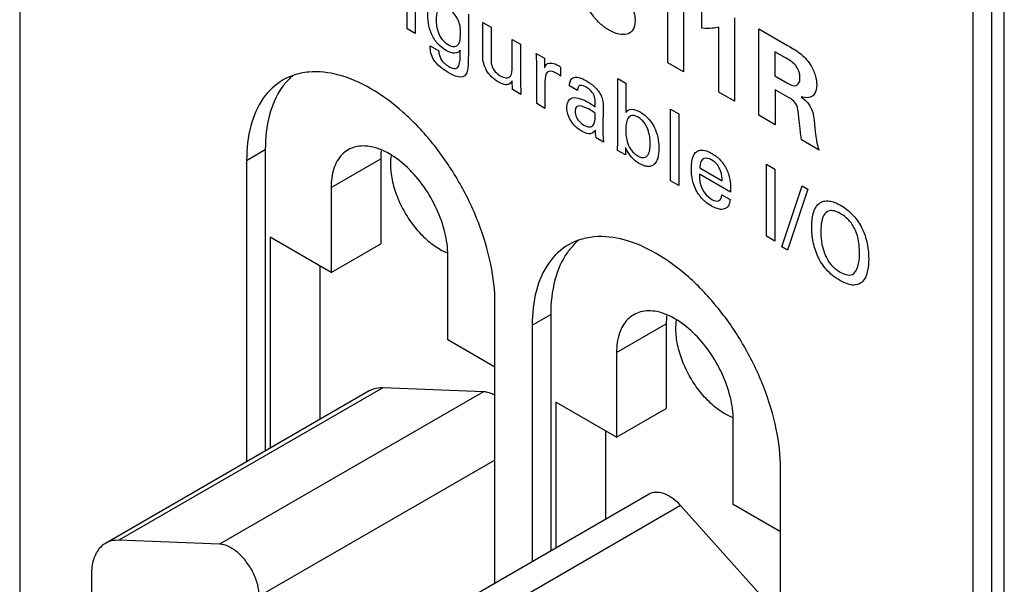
# Model space of a CAD drawing. Header units: inches. Extents: x 0 to 34, y 0 to 22.
# Tile 9 of 55: x 7.89 to 8.451, y 6.586 to 6.908. Entities that reach past the tile are written whole.
import ezdxf

# ---------------------------------------------------------------- set-up
doc = ezdxf.new("R2010")
doc.units = ezdxf.units.IN
doc.header["$LTSCALE"] = 1.87
doc.header["$MEASUREMENT"] = 0
doc.layers.get('0').update_dxf_attribs({"linetype": 'CONTINUOUS'})
doc.layers.add('DATUMCURVES', color=7, linetype='CONTINUOUS')

msp = doc.modelspace()

# ---------------------------------------------------------------- linework, layer by layer
at = {"color": 7, "linetype": 'CONTINUOUS'}
for p, q in [((7.88997, 7.52597), (7.88997, 4.20292)), ((8.45071, 3.61136), (8.45071, 7.23895)), ((8.44364, 3.8955), (8.44364, 7.21854)), ((8.43303, 3.88937), (8.43303, 7.21242)), ((8.01923, 6.82762), (8.02983, 6.83374)), ((8.02983, 6.83374), (8.02983, 6.6621)), ((8.01923, 6.82762), (8.01923, 6.65598)), ((8.06731, 6.8121), (8.09559, 6.82843)), ((8.09559, 6.82843), (8.09559, 6.78016)), ((8.06731, 6.8121), (8.06731, 6.76383)), ((8.03266, 6.78383), (8.03266, 6.66374)), ((8.06731, 6.76383), (8.03266, 6.78383)), ((8.06731, 6.76383), (8.09559, 6.78016)), ((8.13378, 6.72545), (8.13378, 6.77373)), ((8.06095, 6.7675), (8.06095, 6.68007)), ((8.16065, 6.58703), (8.16065, 6.74596)), ((8.18181, 6.73375), (8.19241, 6.73987)), ((8.19241, 6.73987), (8.19241, 6.60537)), ((8.22989, 6.71823), (8.25817, 6.73456)), ((8.25817, 6.73456), (8.25817, 6.68629)), ((8.18181, 6.73375), (8.18181, 6.59925)), ((8.16065, 6.70994), (8.13378, 6.72545)), ((8.22989, 6.71823), (8.22989, 6.66996)), ((8.08909, 6.69632), (7.93876, 6.60952)), ((8.09673, 6.69808), (7.9464, 6.61128)), ((8.15413, 6.69585), (8.0038, 6.60905)), ((8.15413, 6.69585), (8.09673, 6.69808)), ((8.19524, 6.68996), (8.19524, 6.60701)), ((8.22989, 6.66996), (8.19524, 6.68996)), ((8.22989, 6.66996), (8.25817, 6.68629)), ((8.29636, 6.63158), (8.29636, 6.67986)), ((8.22352, 6.67363), (8.22352, 6.62334)), ((8.16065, 6.65692), (8.02638, 6.57939)), ((8.32323, 5.44024), (8.32323, 6.65209)), ((8.10369, 6.55415), (8.24845, 6.63773)), ((8.26639, 6.63103), (8.12163, 6.54745)), ((8.26639, 6.63103), (8.32323, 6.56761)), ((8.32323, 6.61607), (8.29636, 6.63158)), ((8.0038, 6.60905), (7.9464, 6.61128)), ((7.9309, 6.59214), (7.9309, 5.6815))]:
    msp.add_line(p, q, dxfattribs=at)
for points in [[(8.04567, 6.876), (8.04368, 6.87531), (8.04176, 6.87444), (8.03994, 6.87339)], [(8.04541, 6.87585), (8.04477, 6.8753), (8.04415, 6.87473), (8.04355, 6.87413)], [(8.04136, 6.87175), (8.04064, 6.8709), (8.03995, 6.87001), (8.03931, 6.8691)], [(8.04355, 6.87413), (8.04279, 6.87337), (8.04206, 6.87258), (8.04136, 6.87175)], [(8.09584, 6.83302), (8.09567, 6.8315), (8.09559, 6.82996), (8.09559, 6.82843)], [(8.20825, 6.78213), (8.20626, 6.78144), (8.20433, 6.78057), (8.20251, 6.77952)], [(8.20799, 6.78198), (8.20654, 6.78073), (8.20518, 6.77935), (8.20394, 6.77788)], [(8.12897, 6.77718), (8.13042, 6.77634), (8.13193, 6.7756), (8.1335, 6.77499)], [(8.20394, 6.77788), (8.20322, 6.77703), (8.20253, 6.77614), (8.20189, 6.77523)], [(8.25842, 6.73915), (8.25825, 6.73763), (8.25817, 6.73609), (8.25817, 6.73456)], [(8.29608, 6.68112), (8.29451, 6.68173), (8.293, 6.68247), (8.29155, 6.68331)]]:
    msp.add_open_spline(points, degree=3, dxfattribs=at)
for points, knots in [([(8.16065, 6.74596), (8.16065, 6.75351), (8.15878, 6.76935), (8.15165, 6.79286), (8.14049, 6.81598), (8.12605, 6.83719), (8.10925, 6.85513), (8.09115, 6.86864), (8.0728, 6.87686), (8.05725, 6.87883), (8.04855, 6.877), (8.04567, 6.876)], [0, 0, 0, 0, 0.117429, 0.245985, 0.380548, 0.515112, 0.643671, 0.761104, 0.864208, 0.953052, 1, 1, 1, 1]), ([(8.03994, 6.87339), (8.03549, 6.87082), (8.0274, 6.86308), (8.0205, 6.84667), (8.01923, 6.83425), (8.01923, 6.82762)], [0, 0, 0, 0, 0.292726, 0.620092, 1, 1, 1, 1]), ([(8.03931, 6.8691), (8.03599, 6.8644), (8.03111, 6.8528), (8.02983, 6.84037), (8.02983, 6.83374)], [0, 0, 0, 0, 0.462856, 1, 1, 1, 1]), ([(8.09644, 6.83337), (8.09446, 6.83423), (8.08945, 6.83589), (8.08254, 6.83609), (8.0783, 6.83431), (8.07706, 6.83359)], [0, 0, 0, 0, 0.323349, 0.78736, 1, 1, 1, 1]), ([(8.07706, 6.83359), (8.07581, 6.83288), (8.07216, 6.83009), (8.06812, 6.82262), (8.06731, 6.81578), (8.06731, 6.8121)], [0, 0, 0, 0, 0.172874, 0.550286, 1, 1, 1, 1]), ([(8.13378, 6.77373), (8.13378, 6.77803), (8.13249, 6.78708), (8.12776, 6.80027), (8.12053, 6.8128), (8.11146, 6.8235), (8.10307, 6.83008), (8.09785, 6.83276), (8.09644, 6.83337)], [0, 0, 0, 0, 0.175401, 0.368866, 0.568802, 0.76227, 0.937678, 1, 1, 1, 1]), ([(8.1015, 6.83042), (8.10124, 6.82876), (8.10093, 6.82409), (8.10187, 6.8162), (8.10468, 6.80694), (8.10907, 6.79784), (8.11475, 6.78948), (8.12136, 6.78242), (8.1264, 6.77867), (8.12897, 6.77718)], [0, 0, 0, 0, 0.079942, 0.221896, 0.3773, 0.539966, 0.702633, 0.858041, 1, 1, 1, 1]), ([(8.20251, 6.77952), (8.19807, 6.77695), (8.18998, 6.76921), (8.18308, 6.7528), (8.18181, 6.74038), (8.18181, 6.73375)], [0, 0, 0, 0, 0.292726, 0.620092, 1, 1, 1, 1]), ([(8.32323, 6.65209), (8.32323, 6.65964), (8.32136, 6.67548), (8.31422, 6.69899), (8.30307, 6.72211), (8.28863, 6.74332), (8.27183, 6.76126), (8.25372, 6.77477), (8.23538, 6.78299), (8.21983, 6.78496), (8.21112, 6.78313), (8.20825, 6.78213)], [0, 0, 0, 0, 0.117429, 0.245985, 0.380548, 0.515112, 0.643671, 0.761104, 0.864208, 0.953052, 1, 1, 1, 1]), ([(8.20189, 6.77523), (8.19857, 6.77053), (8.19369, 6.75893), (8.19241, 6.7465), (8.19241, 6.73987)], [0, 0, 0, 0, 0.462856, 1, 1, 1, 1]), ([(8.25902, 6.7395), (8.25704, 6.74036), (8.25203, 6.74202), (8.24512, 6.74222), (8.24088, 6.74044), (8.23964, 6.73972)], [0, 0, 0, 0, 0.323349, 0.78736, 1, 1, 1, 1]), ([(8.23964, 6.73972), (8.23839, 6.73901), (8.23473, 6.73622), (8.2307, 6.72875), (8.22989, 6.72191), (8.22989, 6.71823)], [0, 0, 0, 0, 0.172874, 0.550286, 1, 1, 1, 1]), ([(8.29636, 6.67986), (8.29636, 6.68416), (8.29507, 6.69321), (8.29034, 6.7064), (8.2831, 6.71893), (8.27404, 6.72963), (8.26565, 6.73621), (8.26043, 6.73889), (8.25902, 6.7395)], [0, 0, 0, 0, 0.175401, 0.368866, 0.568802, 0.76227, 0.937678, 1, 1, 1, 1]), ([(8.29155, 6.68331), (8.28897, 6.6848), (8.28394, 6.68855), (8.27733, 6.69561), (8.27164, 6.70397), (8.26725, 6.71307), (8.26445, 6.72233), (8.26351, 6.73022), (8.26382, 6.73489), (8.26408, 6.73655)], [0, 0, 0, 0, 0.141959, 0.297367, 0.460034, 0.6227, 0.778104, 0.920058, 1, 1, 1, 1]), ([(8.09673, 6.69808), (8.09499, 6.69815), (8.0923, 6.69785), (8.08987, 6.69676), (8.08909, 6.69631)], [0, 0, 0, 0, 0.661475, 1, 1, 1, 1]), ([(8.16073, 6.69375), (8.16, 6.69417), (8.15791, 6.69519), (8.15561, 6.69579), (8.15413, 6.69585)], [0, 0, 0, 0, 0.35976, 1, 1, 1, 1]), ([(8.24846, 6.63773), (8.24874, 6.63789), (8.25019, 6.63862), (8.25339, 6.63904), (8.25784, 6.6378), (8.26234, 6.63507), (8.26507, 6.6325), (8.26639, 6.63103)], [0, 0, 0, 0, 0.046842, 0.23585, 0.454827, 0.711221, 1, 1, 1, 1]), ([(7.9464, 6.61128), (7.94425, 6.61137), (7.94154, 6.61096), (7.93918, 6.60976), (7.93877, 6.60952)], [0, 0, 0, 0, 0.819887, 1, 1, 1, 1]), ([(7.93877, 6.60952), (7.93737, 6.6087), (7.93433, 6.60606), (7.93145, 6.5999), (7.9309, 6.59485), (7.9309, 6.59214)], [0, 0, 0, 0, 0.242378, 0.590876, 1, 1, 1, 1]), ([(8.02638, 6.57939), (8.02638, 6.58159), (8.02568, 6.58622), (8.02314, 6.5929), (8.0193, 6.59914), (8.01454, 6.6043), (8.00936, 6.60785), (8.00555, 6.60898), (8.0038, 6.60905)], [0, 0, 0, 0, 0.164595, 0.346489, 0.533165, 0.710984, 0.868438, 1, 1, 1, 1])]:
    msp.add_open_spline(points, degree=3, knots=knots, dxfattribs=at)
at = {"layer": 'DATUMCURVES', "color": 40, "linetype": 'CONTINUOUS'}
for points in [[(8.11057, 6.90256, 2.83704), (8.11057, 6.90256, 2.83704), (8.11057, 6.93102, 2.85717), (8.11057, 6.93102, 2.85717)], [(8.11518, 6.92836, 2.86094), (8.11518, 6.92836, 2.86094), (8.11518, 6.8999, 2.84081), (8.11518, 6.8999, 2.84081)], [(8.26804, 6.92555, 3.04616), (8.26804, 6.92555, 3.04616), (8.26804, 6.87806, 3.01258), (8.26804, 6.87806, 3.01258)], [(8.25914, 6.88319, 3.00531), (8.25914, 6.88319, 3.00531), (8.25914, 6.92014, 3.03144), (8.25914, 6.92014, 3.03144)], [(8.14563, 6.91078, 2.8858), (8.14563, 6.91078, 2.8858), (8.14553, 6.90569, 2.88207), (8.14553, 6.90569, 2.88207)], [(8.27846, 6.90293, 3.04294), (8.27846, 6.90293, 3.04294), (8.27846, 6.91238, 3.04962), (8.27846, 6.91238, 3.04962)], [(8.29696, 6.90885, 3.06978), (8.29696, 6.90885, 3.06978), (8.29696, 6.86135, 3.03619), (8.29696, 6.86135, 3.03619)], [(8.14553, 6.90569, 2.88207), (8.14553, 6.90569, 2.88207), (8.14548, 6.88791, 2.86943), (8.14548, 6.88791, 2.86943)], [(8.15368, 6.88703, 2.87886), (8.15368, 6.88703, 2.87886), (8.15368, 6.90613, 2.89237), (8.15368, 6.90613, 2.89237)], [(8.15368, 6.90613, 2.89237), (8.15368, 6.90613, 2.89237), (8.1584, 6.90341, 2.89622), (8.1584, 6.90341, 2.89622)], [(8.1584, 6.90341, 2.89622), (8.1584, 6.90341, 2.89622), (8.1584, 6.8851, 2.88327), (8.1584, 6.8851, 2.88327)], [(8.28807, 6.90343, 3.05506), (8.28636, 6.90293, 3.0526), (8.28294, 6.90245, 3.04808), (8.27846, 6.90293, 3.04294)], [(8.28807, 6.86649, 3.02894), (8.28807, 6.86649, 3.02894), (8.28807, 6.90343, 3.05506), (8.28807, 6.90343, 3.05506)], [(8.11518, 6.8999, 2.84081), (8.11518, 6.8999, 2.84081), (8.11057, 6.90256, 2.83704), (8.11057, 6.90256, 2.83704)], [(8.13934, 6.89327, 2.86571), (8.14033, 6.89417, 2.86756), (8.14101, 6.89531, 2.8692), (8.14101, 6.90047, 2.87285)], [(8.31094, 6.90248, 3.08239), (8.31094, 6.90248, 3.08239), (8.32725, 6.89306, 3.09571), (8.32725, 6.89306, 3.09571)], [(8.31094, 6.85329, 3.0476), (8.31094, 6.85329, 3.0476), (8.31094, 6.90248, 3.08239), (8.31094, 6.90248, 3.08239)], [(8.12368, 6.89279, 2.84619), (8.12368, 6.89279, 2.84619), (8.12859, 6.88995, 2.85019), (8.12859, 6.88995, 2.85019)], [(8.17047, 6.88034, 2.89469), (8.17047, 6.88034, 2.89469), (8.17047, 6.89644, 2.90608), (8.17047, 6.89644, 2.90608)], [(8.17047, 6.89644, 2.90608), (8.17047, 6.89644, 2.90608), (8.17524, 6.89369, 2.90997), (8.17524, 6.89369, 2.90997)], [(8.17524, 6.89369, 2.90997), (8.17524, 6.89369, 2.90997), (8.17524, 6.87056, 2.89362), (8.17524, 6.87056, 2.89362)], [(8.14087, 6.8904, 2.86555), (8.1389, 6.88683, 2.86062), (8.13424, 6.88941, 2.85673), (8.13276, 6.89026, 2.85552)], [(8.18442, 6.8826, 2.91338), (8.18442, 6.88453, 2.91474), (8.18432, 6.88658, 2.91607), (8.18418, 6.88852, 2.91727)], [(8.18418, 6.88852, 2.91727), (8.18418, 6.88852, 2.91727), (8.18884, 6.88583, 2.92108), (8.18884, 6.88583, 2.92108)], [(8.32608, 6.88598, 3.08927), (8.32608, 6.88598, 3.08927), (8.31995, 6.88951, 3.08427), (8.31995, 6.88951, 3.08427)], [(8.31995, 6.88951, 3.08427), (8.31995, 6.88951, 3.08427), (8.31995, 6.87577, 3.07455), (8.31995, 6.87577, 3.07455)], [(8.33209, 6.88135, 3.09335), (8.33068, 6.88332, 3.09302), (8.32897, 6.88431, 3.09163), (8.32608, 6.88598, 3.08927)], [(8.18442, 6.85993, 2.89734), (8.18442, 6.85993, 2.89734), (8.18442, 6.8826, 2.91338), (8.18442, 6.8826, 2.91338)], [(8.18884, 6.88583, 2.92108), (8.18884, 6.88583, 2.92108), (8.18893, 6.88028, 2.91726), (8.18893, 6.88028, 2.91726)], [(8.19581, 6.87711, 2.92344), (8.19036, 6.88025, 2.919), (8.18909, 6.87725, 2.91531), (8.18909, 6.87237, 2.91186)], [(8.19803, 6.88076, 2.92874), (8.19803, 6.88076, 2.92874), (8.19803, 6.87554, 2.92505), (8.19803, 6.87554, 2.92505)], [(8.26804, 6.87806, 3.01258), (8.26804, 6.87806, 3.01258), (8.25914, 6.88319, 3.00531), (8.25914, 6.88319, 3.00531)], [(8.31995, 6.87577, 3.07455), (8.31995, 6.87577, 3.07455), (8.32732, 6.87152, 3.08056), (8.32732, 6.87152, 3.08056)], [(8.17058, 6.86792, 2.88604), (8.17058, 6.86792, 2.88604), (8.17047, 6.87285, 2.8894), (8.17047, 6.87285, 2.8894)], [(8.17524, 6.87056, 2.89362), (8.17524, 6.86999, 2.89321), (8.17534, 6.86676, 2.89105), (8.17538, 6.86514, 2.88996)], [(8.18909, 6.87237, 2.91186), (8.18909, 6.87237, 2.91186), (8.18909, 6.85723, 2.90115), (8.18909, 6.85723, 2.90115)], [(8.20765, 6.86738, 2.93106), (8.20765, 6.86738, 2.93106), (8.20303, 6.87004, 2.92729), (8.20303, 6.87004, 2.92729)], [(8.2126, 6.86934, 2.93852), (8.20794, 6.87203, 2.93471), (8.20769, 6.86848, 2.9319), (8.20765, 6.86738, 2.93106)], [(8.23058, 6.83838, 2.93864), (8.23058, 6.83838, 2.93864), (8.23058, 6.87421, 2.96398), (8.23058, 6.87421, 2.96398)], [(8.23058, 6.87421, 2.96398), (8.23058, 6.87421, 2.96398), (8.2352, 6.87154, 2.96775), (8.2352, 6.87154, 2.96775)], [(8.2352, 6.87154, 2.96775), (8.2352, 6.87154, 2.96775), (8.2352, 6.85493, 2.956), (8.2352, 6.85493, 2.956)], [(8.32732, 6.87152, 3.08056), (8.32837, 6.87091, 3.08142), (8.33049, 6.86969, 3.08315), (8.33197, 6.8702, 3.08532)], [(8.34387, 6.87067, 3.10024), (8.34387, 6.86148, 3.09374), (8.33703, 6.86326, 3.08662), (8.33497, 6.86377, 3.08445)], [(8.17538, 6.86514, 2.88996), (8.17538, 6.86514, 2.88996), (8.17058, 6.86792, 2.88604), (8.17058, 6.86792, 2.88604)], [(8.22145, 6.86366, 2.94533), (8.22223, 6.86151, 2.94477), (8.22228, 6.86012, 2.94385), (8.22228, 6.85882, 2.94293)], [(8.29696, 6.86135, 3.03619), (8.29696, 6.86135, 3.03619), (8.28807, 6.86649, 3.02894), (8.28807, 6.86649, 3.02894)], [(8.32826, 6.86315, 3.0758), (8.32826, 6.86315, 3.0758), (8.32024, 6.86778, 3.06925), (8.32024, 6.86778, 3.06925)], [(8.32024, 6.86778, 3.06925), (8.32024, 6.86778, 3.06925), (8.32024, 6.84791, 3.0552), (8.32024, 6.84791, 3.0552)], [(8.33497, 6.86377, 3.08445), (8.3414, 6.85938, 3.08922), (8.34187, 6.85488, 3.08662), (8.34264, 6.84805, 3.08272)], [(8.18909, 6.85723, 2.90115), (8.18909, 6.85723, 2.90115), (8.18442, 6.85993, 2.89734), (8.18442, 6.85993, 2.89734)], [(8.21511, 6.85621, 2.9323), (8.21325, 6.85728, 2.93078), (8.20623, 6.86134, 2.92505), (8.20623, 6.85556, 2.92096)], [(8.22228, 6.85882, 2.94293), (8.22228, 6.85882, 2.94293), (8.22208, 6.84532, 2.93314), (8.22208, 6.84532, 2.93314)], [(8.33285, 6.85771, 3.07757), (8.33203, 6.86098, 3.07887), (8.32979, 6.86227, 3.07705), (8.32826, 6.86315, 3.0758)], [(8.21776, 6.85451, 2.93435), (8.21693, 6.8551, 2.93375), (8.21624, 6.85556, 2.93322), (8.21511, 6.85621, 2.9323)], [(8.26068, 6.85677, 2.98852), (8.26068, 6.85677, 2.98852), (8.2653, 6.85411, 2.99228), (8.2653, 6.85411, 2.99228)], [(8.26068, 6.81589, 2.95961), (8.26068, 6.81589, 2.95961), (8.26068, 6.85677, 2.98852), (8.26068, 6.85677, 2.98852)], [(8.2653, 6.85411, 2.99228), (8.2653, 6.85411, 2.99228), (8.2653, 6.81323, 2.96337), (8.2653, 6.81323, 2.96337)], [(8.32024, 6.84791, 3.0552), (8.32024, 6.84791, 3.0552), (8.31094, 6.85329, 3.0476), (8.31094, 6.85329, 3.0476)], [(8.33516, 6.8393, 3.06738), (8.33474, 6.84227, 3.06897), (8.33345, 6.85546, 3.07671), (8.33285, 6.85771, 3.07757)], [(8.2183, 6.84036, 2.925), (8.21796, 6.84198, 2.92572), (8.21786, 6.8434, 2.92661), (8.21786, 6.84487, 2.92765)], [(8.22208, 6.84532, 2.93314), (8.22208, 6.84487, 2.93282), (8.22214, 6.84104, 2.93018), (8.22247, 6.83795, 2.92841)], [(8.22247, 6.83795, 2.92841), (8.22247, 6.83795, 2.92841), (8.2183, 6.84036, 2.925), (8.2183, 6.84036, 2.925)], [(8.23048, 6.83333, 2.93495), (8.23048, 6.83333, 2.93495), (8.23058, 6.83838, 2.93864), (8.23058, 6.83838, 2.93864)], [(8.34523, 6.83349, 3.0756), (8.34523, 6.83349, 3.0756), (8.33516, 6.8393, 3.06738), (8.33516, 6.8393, 3.06738)], [(8.23495, 6.83075, 2.9386), (8.23495, 6.83075, 2.9386), (8.23048, 6.83333, 2.93495), (8.23048, 6.83333, 2.93495)], [(8.23505, 6.835, 2.94172), (8.23505, 6.835, 2.94172), (8.23495, 6.83075, 2.9386), (8.23495, 6.83075, 2.9386)], [(8.23745, 6.83072, 2.94164), (8.23608, 6.83259, 2.94129), (8.23554, 6.83387, 2.94152), (8.23505, 6.835, 2.94172)], [(8.27247, 6.82281, 2.97893), (8.27247, 6.82842, 2.9829), (8.27345, 6.83251, 2.98699), (8.27732, 6.83339, 2.99236)], [(8.28396, 6.82786, 2.99658), (8.28096, 6.82959, 2.99413), (8.27732, 6.82959, 2.98967), (8.27723, 6.82335, 2.98514)], [(8.29004, 6.81595, 2.99561), (8.2901, 6.81864, 2.99758), (8.28966, 6.82457, 3.00123), (8.28396, 6.82786, 2.99658)], [(8.31519, 6.82536, 3.03306), (8.31519, 6.82536, 3.03306), (8.3201, 6.82252, 3.03707), (8.3201, 6.82252, 3.03707)], [(8.31519, 6.78442, 3.00411), (8.31519, 6.78442, 3.00411), (8.31519, 6.82536, 3.03306), (8.31519, 6.82536, 3.03306)], [(8.27704, 6.81972, 2.98234), (8.27693, 6.81388, 2.97808), (8.27905, 6.80829, 2.97673), (8.2841, 6.80538, 2.98086)], [(8.29476, 6.80948, 2.99681), (8.29476, 6.80948, 2.99681), (8.27704, 6.81972, 2.98234), (8.27704, 6.81972, 2.98234)], [(8.27723, 6.82335, 2.98514), (8.27723, 6.82335, 2.98514), (8.29004, 6.81595, 2.99561), (8.29004, 6.81595, 2.99561)], [(8.3201, 6.82252, 3.03707), (8.3201, 6.82252, 3.03707), (8.3201, 6.78159, 3.00812), (8.3201, 6.78159, 3.00812)], [(8.2653, 6.81323, 2.96337), (8.2653, 6.81323, 2.96337), (8.26068, 6.81589, 2.95961), (8.26068, 6.81589, 2.95961)], [(8.32408, 6.77838, 3.01073), (8.32408, 6.77838, 3.01073), (8.33557, 6.81308, 3.04934), (8.33557, 6.81308, 3.04934)], [(8.33557, 6.81308, 3.04934), (8.33557, 6.81308, 3.04934), (8.33876, 6.81124, 3.05194), (8.33876, 6.81124, 3.05194)], [(8.2841, 6.80538, 2.98086), (8.2871, 6.80365, 2.9833), (8.2895, 6.80407, 2.98655), (8.2899, 6.80793, 2.98976)], [(8.2899, 6.80793, 2.98976), (8.2899, 6.80793, 2.98976), (8.29451, 6.80526, 2.99352), (8.29451, 6.80526, 2.99352)], [(8.33876, 6.81124, 3.05194), (8.33876, 6.81124, 3.05194), (8.32732, 6.77651, 3.01337), (8.32732, 6.77651, 3.01337)], [(8.3201, 6.78159, 3.00812), (8.3201, 6.78159, 3.00812), (8.31519, 6.78442, 3.00411), (8.31519, 6.78442, 3.00411)], [(8.32732, 6.77651, 3.01337), (8.32732, 6.77651, 3.01337), (8.32408, 6.77838, 3.01073), (8.32408, 6.77838, 3.01073)]]:
    msp.add_open_spline(points, degree=3, dxfattribs=at)
for points, knots in [([(8.22022, 6.90578, 2.97362), (8.22002, 6.90597, 2.97351), (8.21806, 6.90783, 2.97243), (8.21491, 6.9118, 2.97137), (8.21195, 6.91793, 2.97208), (8.21107, 6.92308, 2.97464), (8.21139, 6.92647, 2.97743), (8.21222, 6.92891, 2.98017), (8.2143, 6.93085, 2.98409), (8.21721, 6.93138, 2.98803), (8.21889, 6.93103, 2.98984), (8.21965, 6.93089, 2.99068)], [0, 0, 0, 0, 0.015349, 0.153493, 0.291636, 0.429779, 0.496466, 0.563152, 0.696525, 0.848262, 1, 1, 1, 1]), ([(8.13276, 6.89026, 2.85552), (8.13163, 6.89091, 2.8546), (8.12889, 6.89271, 2.85252), (8.12356, 6.8997, 2.85092), (8.12192, 6.90946, 2.85582), (8.12301, 6.91654, 2.86217), (8.12544, 6.91957, 2.86728), (8.12892, 6.92025, 2.87203), (8.13194, 6.91908, 2.8749), (8.13336, 6.91827, 2.87606)], [0, 0, 0, 0, 0.110321, 0.220643, 0.440902, 0.580676, 0.720451, 0.860225, 1, 1, 1, 1]), ([(8.23197, 6.92392, 3.00083), (8.23279, 6.92317, 3.00132), (8.23446, 6.92169, 3.00231), (8.23685, 6.91854, 3.003), (8.23886, 6.9149, 3.0029), (8.24024, 6.91068, 3.0016), (8.24089, 6.90345, 2.99729), (8.23782, 6.89901, 2.99038), (8.23132, 6.89915, 2.98253), (8.22549, 6.90156, 2.97708), (8.22181, 6.90431, 2.97452), (8.22022, 6.90578, 2.97362)], [0, 0, 0, 0, 0.107179, 0.160769, 0.214359, 0.284146, 0.353933, 0.616532, 0.747831, 0.879131, 1, 1, 1, 1]), ([(8.14101, 6.90047, 2.87285), (8.14101, 6.90404, 2.87537), (8.13999, 6.90768, 2.87669), (8.13693, 6.91193, 2.87595), (8.1333, 6.91482, 2.87355), (8.13001, 6.91554, 2.87003), (8.12812, 6.91376, 2.86646), (8.12727, 6.91063, 2.8632), (8.12717, 6.9086, 2.86164), (8.12717, 6.90761, 2.86094)], [0, 0, 0, 0, 0.206873, 0.312101, 0.417328, 0.562996, 0.708664, 0.854332, 1, 1, 1, 1]), ([(8.12717, 6.90761, 2.86094), (8.12717, 6.90642, 2.8601), (8.12731, 6.90412, 2.85864), (8.12827, 6.90011, 2.85699), (8.13022, 6.89642, 2.85677), (8.13322, 6.89381, 2.85859), (8.13585, 6.89259, 2.86096), (8.13775, 6.89227, 2.86306), (8.13878, 6.89274, 2.86465), (8.13934, 6.89327, 2.86571)], [0, 0, 0, 0, 0.169057, 0.338114, 0.507171, 0.676229, 0.757171, 0.838114, 1, 1, 1, 1]), ([(8.14548, 6.88791, 2.86943), (8.14548, 6.88105, 2.86458), (8.14498, 6.87548, 2.86004), (8.1398, 6.87454, 2.85303), (8.12989, 6.87962, 2.84447), (8.12406, 6.88602, 2.84187), (8.12378, 6.8908, 2.8449), (8.12368, 6.89279, 2.84619)], [0, 0, 0, 0, 0.108569, 0.222655, 0.33674, 0.66837, 1, 1, 1, 1]), ([(8.32725, 6.89306, 3.09571), (8.32961, 6.89173, 3.09766), (8.33432, 6.8891, 3.10157), (8.34017, 6.88313, 3.10451), (8.34337, 6.87592, 3.10333), (8.34387, 6.87227, 3.10137), (8.34387, 6.87067, 3.10024)], [0, 0, 0, 0, 0.28133, 0.562661, 0.78133, 1, 1, 1, 1]), ([(8.12859, 6.88995, 2.85019), (8.12869, 6.8883, 2.84915), (8.1292, 6.88593, 2.84809), (8.13118, 6.88339, 2.84873), (8.13278, 6.88205, 2.84974), (8.13459, 6.88087, 2.85112), (8.13657, 6.87995, 2.8529), (8.13866, 6.87971, 2.85529), (8.14022, 6.88109, 2.85817), (8.14085, 6.88492, 2.86166), (8.14087, 6.88848, 2.86419), (8.14087, 6.8904, 2.86555)], [0, 0, 0, 0, 0.202299, 0.303448, 0.354023, 0.404597, 0.479023, 0.553448, 0.702299, 0.851149, 1, 1, 1, 1]), ([(8.17047, 6.87285, 2.8894), (8.17003, 6.87212, 2.88834), (8.16905, 6.87075, 2.88617), (8.16618, 6.87057, 2.88253), (8.1632, 6.87178, 2.87974), (8.16041, 6.87363, 2.87763), (8.158, 6.87574, 2.87617), (8.15474, 6.88, 2.87518), (8.15368, 6.88422, 2.87687), (8.15368, 6.88703, 2.87886)], [0, 0, 0, 0, 0.232718, 0.349078, 0.465437, 0.532257, 0.599078, 0.732718, 1, 1, 1, 1]), ([(8.1584, 6.8851, 2.88327), (8.1584, 6.88371, 2.88229), (8.15861, 6.88122, 2.8808), (8.16061, 6.87797, 2.88094), (8.163, 6.87603, 2.88249), (8.16538, 6.87489, 2.8846), (8.16745, 6.87442, 2.88681), (8.17026, 6.87529, 2.89087), (8.17047, 6.87892, 2.89369), (8.17047, 6.88034, 2.89469)], [0, 0, 0, 0, 0.269202, 0.403803, 0.538404, 0.60408, 0.669755, 0.801106, 1, 1, 1, 1]), ([(8.18893, 6.88028, 2.91726), (8.18983, 6.88373, 2.9208), (8.19469, 6.88299, 2.92623), (8.19724, 6.88127, 2.92814), (8.19803, 6.88076, 2.92874)], [0, 0, 0, 0, 0.600361, 1, 1, 1, 1]), ([(8.33197, 6.8702, 3.08532), (8.33229, 6.87028, 3.08578), (8.33318, 6.87063, 3.08711), (8.33412, 6.87226, 3.08941), (8.33443, 6.87446, 3.09135), (8.33415, 6.87696, 3.09278), (8.33334, 6.87949, 3.09357), (8.3325, 6.88081, 3.09347), (8.33209, 6.88135, 3.09335)], [0, 0, 0, 0, 0.255041, 0.382561, 0.510082, 0.632561, 0.755041, 1, 1, 1, 1]), ([(8.19803, 6.87554, 2.92505), (8.19778, 6.8758, 2.92493), (8.1972, 6.87627, 2.92455), (8.19636, 6.87679, 2.92389), (8.19581, 6.87711, 2.92344)], [0, 0, 0, 0, 0.492428, 1, 1, 1, 1]), ([(8.20303, 6.87004, 2.92729), (8.2031, 6.87074, 2.92787), (8.20325, 6.87234, 2.92918), (8.20455, 6.87501, 2.93267), (8.20842, 6.87508, 2.93745), (8.21332, 6.87277, 2.94182), (8.21815, 6.86912, 2.94515), (8.22079, 6.86549, 2.94582), (8.22145, 6.86366, 2.94533)], [0, 0, 0, 0, 0.124584, 0.249169, 0.407464, 0.56576, 0.78288, 1, 1, 1, 1]), ([(8.21776, 6.85819, 2.93696), (8.21776, 6.86171, 2.93944), (8.21772, 6.86521, 2.94186), (8.21394, 6.86857, 2.93961), (8.2126, 6.86934, 2.93852)], [0, 0, 0, 0, 0.47387, 1, 1, 1, 1]), ([(8.21786, 6.84487, 2.92765), (8.21676, 6.84315, 2.92509), (8.21395, 6.8422, 2.92097), (8.20959, 6.84432, 2.91714), (8.20639, 6.84679, 2.91497), (8.2036, 6.85022, 2.91397), (8.20194, 6.85393, 2.91456), (8.20138, 6.85738, 2.91631), (8.20175, 6.86017, 2.91874), (8.20252, 6.86144, 2.92058), (8.20261, 6.86158, 2.92079)], [0, 0, 0, 0, 0.111611, 0.223222, 0.37605, 0.528877, 0.681705, 0.834532, 0.981615, 1, 1, 1, 1]), ([(8.20261, 6.86158, 2.92079), (8.20327, 6.86254, 2.92227), (8.20515, 6.86394, 2.92557), (8.21053, 6.86248, 2.93113), (8.21511, 6.85993, 2.93494), (8.21634, 6.85913, 2.93587), (8.21776, 6.85819, 2.93696)], [0, 0, 0, 0, 0.27504, 0.501604, 0.728168, 1, 1, 1, 1]), ([(8.2352, 6.85493, 2.956), (8.23583, 6.85586, 2.95744), (8.23855, 6.85943, 2.96329), (8.2488, 6.85127, 2.97008), (8.25105, 6.84702, 2.96983)], [0, 0, 0, 0, 0.694861, 1, 1, 1, 1]), ([(8.20623, 6.85556, 2.92096), (8.20623, 6.85465, 2.92032), (8.20661, 6.85257, 2.91932), (8.2086, 6.84964, 2.91969), (8.21087, 6.84783, 2.92118), (8.21304, 6.84682, 2.92313), (8.21491, 6.84651, 2.9252), (8.21679, 6.84746, 2.92817), (8.21765, 6.84985, 2.93092), (8.21772, 6.85255, 2.93291), (8.21776, 6.85451, 2.93435)], [0, 0, 0, 0, 0.236116, 0.354173, 0.472231, 0.539793, 0.607355, 0.742479, 0.87124, 1, 1, 1, 1]), ([(8.24217, 6.85215, 2.96258), (8.24188, 6.85232, 2.96234), (8.24156, 6.85248, 2.96206), (8.2407, 6.85287, 2.96129), (8.23946, 6.85323, 2.96002), (8.23741, 6.85309, 2.9574), (8.23576, 6.85091, 2.95385), (8.2352, 6.84786, 2.95101), (8.23509, 6.84579, 2.94941), (8.23509, 6.84488, 2.94877), (8.23509, 6.844, 2.94815), (8.2352, 6.84189, 2.94679), (8.23573, 6.83839, 2.94496), (8.23737, 6.83451, 2.94422), (8.23958, 6.83181, 2.94502), (8.24117, 6.83062, 2.94612), (8.24197, 6.83016, 2.94678)], [0, 0, 0, 0, 0.015394, 0.030789, 0.061577, 0.123155, 0.24631, 0.369465, 0.431042, 0.49262, 0.556042, 0.619465, 0.74631, 0.873155, 0.936577, 1, 1, 1, 1]), ([(8.25105, 6.84702, 2.96983), (8.25167, 6.84584, 2.96975), (8.25275, 6.84351, 2.96942), (8.25374, 6.83906, 2.96749), (8.25404, 6.83477, 2.96482), (8.25381, 6.83086, 2.96177), (8.25309, 6.82753, 2.95855), (8.25173, 6.82553, 2.95546), (8.24998, 6.82434, 2.95247), (8.24785, 6.82403, 2.94964), (8.24589, 6.82439, 2.9475), (8.2442, 6.82506, 2.9459), (8.24288, 6.82574, 2.94477), (8.2407, 6.82712, 2.94307), (8.23851, 6.82929, 2.94192), (8.23745, 6.83072, 2.94164)], [0, 0, 0, 0, 0.128935, 0.193403, 0.257871, 0.314729, 0.371586, 0.485302, 0.581012, 0.676722, 0.772432, 0.820287, 0.868143, 0.934071, 1, 1, 1, 1]), ([(8.24197, 6.83016, 2.94678), (8.24264, 6.82977, 2.94732), (8.24399, 6.82919, 2.94857), (8.24605, 6.82907, 2.95101), (8.24785, 6.83041, 2.95415), (8.24873, 6.83296, 2.95704), (8.24904, 6.83536, 2.95912), (8.24911, 6.83709, 2.96043), (8.24903, 6.83989, 2.9623), (8.24837, 6.84355, 2.96409), (8.24724, 6.84653, 2.96481), (8.24604, 6.84867, 2.96486), (8.24464, 6.8503, 2.9643), (8.24337, 6.85139, 2.96351), (8.24248, 6.85197, 2.96282), (8.24217, 6.85215, 2.96258)], [0, 0, 0, 0, 0.077623, 0.155246, 0.310491, 0.465737, 0.54336, 0.620982, 0.715737, 0.810491, 0.857868, 0.905246, 0.952623, 0.976311, 1, 1, 1, 1]), ([(8.34264, 6.84805, 3.08272), (8.34329, 6.84189, 3.07917), (8.34391, 6.83741, 3.07676), (8.34458, 6.83499, 3.07586), (8.34499, 6.83403, 3.07569), (8.34523, 6.83349, 3.0756)], [0, 0, 0, 0, 0.385115, 0.692557, 1, 1, 1, 1]), ([(8.27732, 6.83339, 2.99236), (8.2785, 6.83367, 2.99401), (8.28048, 6.83331, 2.99618), (8.28281, 6.8323, 2.99831), (8.2845, 6.83137, 2.99972), (8.28601, 6.83038, 3.00088), (8.28831, 6.82856, 3.0024), (8.29142, 6.82516, 3.00381), (8.29394, 6.81981, 3.00311), (8.29485, 6.81375, 2.99994), (8.29478, 6.81063, 2.99765), (8.29476, 6.80948, 2.99681)], [0, 0, 0, 0, 0.057261, 0.085891, 0.114522, 0.169864, 0.225207, 0.335891, 0.557261, 0.77863, 1, 1, 1, 1]), ([(8.29451, 6.80526, 2.99352), (8.29444, 6.8046, 2.99296), (8.29432, 6.80328, 2.99189), (8.29352, 6.80153, 2.98966), (8.29248, 6.80044, 2.98763), (8.29053, 6.79948, 2.98456), (8.28734, 6.79994, 2.98098), (8.28419, 6.80135, 2.97812), (8.2811, 6.80342, 2.9758), (8.27802, 6.80621, 2.974), (8.27384, 6.81204, 2.973), (8.27247, 6.8183, 2.97575), (8.27247, 6.82281, 2.97893)], [0, 0, 0, 0, 0.192433, 0.28865, 0.384866, 0.505005, 0.565074, 0.625143, 0.672, 0.718857, 0.812572, 1, 1, 1, 1]), ([(8.36876, 6.75762, 3.05076), (8.3677, 6.75695, 3.04899), (8.36554, 6.75633, 3.04591), (8.36156, 6.75702, 3.04153), (8.35714, 6.75907, 3.03756), (8.35276, 6.76207, 3.03433), (8.34824, 6.76641, 3.03186), (8.34415, 6.77273, 3.03132), (8.34156, 6.78118, 3.03411), (8.34096, 6.78789, 3.03813), (8.34115, 6.79335, 3.04222), (8.34178, 6.79736, 3.04583), (8.34308, 6.80093, 3.04994), (8.34476, 6.80275, 3.05329), (8.34563, 6.80336, 3.05479)], [0, 0, 0, 0, 0.09841, 0.168703, 0.238996, 0.306248, 0.3735, 0.508003, 0.642506, 0.77701, 0.832757, 0.888505, 0.944252, 1, 1, 1, 1]), ([(8.34563, 6.80336, 3.05479), (8.34657, 6.80402, 3.05641), (8.34853, 6.80465, 3.05924), (8.3517, 6.80447, 3.06302), (8.35481, 6.80344, 3.06609), (8.35929, 6.80113, 3.06994), (8.36433, 6.79715, 3.0733), (8.36947, 6.79015, 3.07464), (8.37269, 6.78172, 3.07263), (8.37377, 6.77237, 3.06734), (8.373, 6.7637, 3.06026), (8.37101, 6.75939, 3.05478), (8.36921, 6.7579, 3.05152), (8.36876, 6.75762, 3.05076)], [0, 0, 0, 0, 0.046904, 0.093807, 0.140711, 0.187615, 0.327625, 0.467636, 0.607647, 0.747658, 0.857372, 0.967086, 1, 1, 1, 1]), ([(8.36827, 6.7747, 3.06225), (8.36827, 6.77702, 3.06389), (8.36794, 6.78158, 3.06671), (8.36619, 6.78784, 3.06899), (8.36344, 6.79235, 3.06882), (8.3604, 6.79535, 3.06722), (8.3574, 6.79742, 3.06501), (8.35432, 6.79882, 3.06222), (8.35106, 6.79927, 3.05854), (8.34821, 6.79765, 3.05391), (8.34651, 6.79313, 3.04864), (8.3462, 6.78892, 3.04528), (8.34623, 6.78652, 3.04361), (8.34623, 6.78626, 3.04343)], [0, 0, 0, 0, 0.116722, 0.233444, 0.350166, 0.408527, 0.466888, 0.531607, 0.596326, 0.725764, 0.855202, 0.98464, 1, 1, 1, 1]), ([(8.34623, 6.78626, 3.04343), (8.34627, 6.78422, 3.04203), (8.34665, 6.77961, 3.03924), (8.34813, 6.77475, 3.03762), (8.34936, 6.77229, 3.03738)], [0, 0, 0, 0, 0.470588, 1, 1, 1, 1]), ([(8.34936, 6.77229, 3.03738), (8.35137, 6.76823, 3.03698), (8.35594, 6.76432, 3.03981), (8.36154, 6.76194, 3.04498), (8.36591, 6.76277, 3.05092), (8.36814, 6.76881, 3.05793), (8.36827, 6.77331, 3.06127), (8.36827, 6.7747, 3.06225)], [0, 0, 0, 0, 0.285117, 0.432524, 0.579931, 0.789966, 1, 1, 1, 1])]:
    msp.add_open_spline(points, degree=3, knots=knots, dxfattribs=at)

doc.saveas('drawing.dxf')
